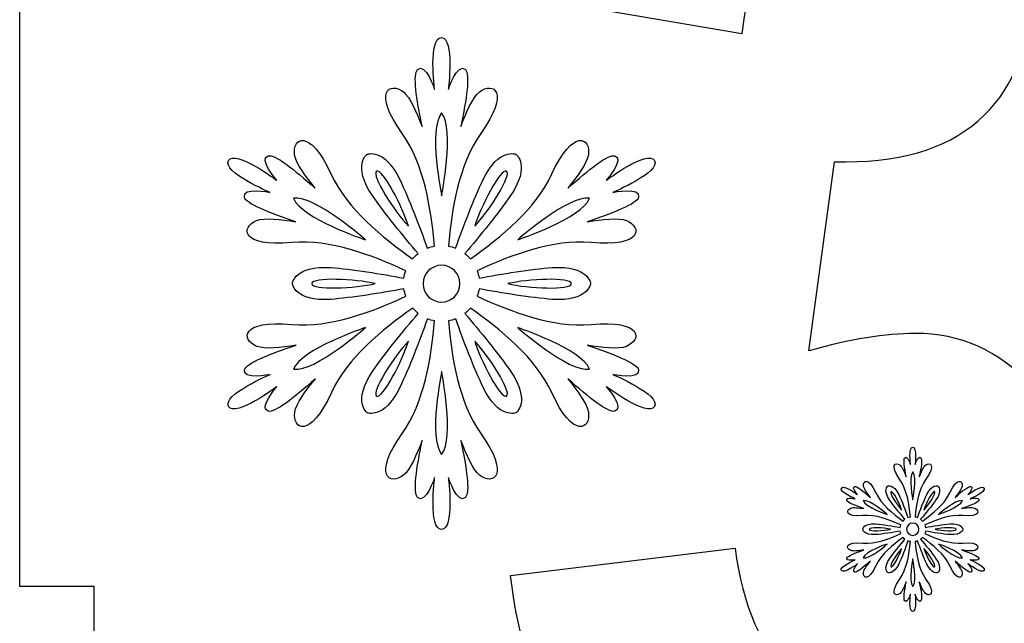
# Model space of a CAD drawing. Header units: millimetres. Extents: x -91 to 82, y -170 to 150.
# Tile 57 of 80: x -43 to -30, y -20 to -12. Entities that reach past the tile are written whole.
import ezdxf

# ---------------------------------------------------------------- set-up
doc = ezdxf.new("R2010")
doc.units = ezdxf.units.MM
doc.header["$MEASUREMENT"] = 0
doc.layers.add('Layer 1', color=7, linetype='Continuous')

msp = doc.modelspace()

# ---------------------------------------------------------------- linework, layer by layer
at = {"layer": 'Layer 1', "color": 31}
msp.add_open_spline([(-18.9084, -11.9278), (-18.9084, -11.9278), (-19.9058, -11.9278), (-19.9058, -11.9278), (-19.9058, -11.9278), (-19.9058, -11.9278), (-19.9058, -4.8425), (-19.9058, -4.8425), (-19.9058, -4.8425), (-19.9058, -4.8425), (-26.9911, -4.8425), (-26.9911, -4.8425), (-26.9911, -4.8425), (-26.9911, -4.8425), (-26.9911, -3.8451), (-26.9911, -3.8451), (-26.9911, -3.8451), (-26.9911, -3.8451), (-34.7745, -3.8451), (-34.7745, -3.8451), (-34.7745, -3.8451), (-34.7745, -3.8451), (-34.7745, -4.8425), (-34.7745, -4.8425), (-34.7745, -4.8425), (-34.7745, -4.8425), (-41.8598, -4.8425), (-41.8598, -4.8425), (-41.8598, -4.8425), (-41.8598, -4.8425), (-41.8598, -11.9278), (-41.8598, -11.9278), (-41.8598, -11.9278), (-41.8598, -11.9278), (-42.8572, -11.9278), (-42.8572, -11.9278), (-42.8572, -11.9278), (-42.8572, -11.9278), (-42.8572, -19.7113), (-42.8572, -19.7113), (-42.8572, -19.7113), (-42.8572, -19.7113), (-41.8598, -19.7113), (-41.8598, -19.7113), (-41.8598, -19.7113), (-41.8598, -19.7113), (-41.8598, -26.7966), (-41.8598, -26.7966), (-41.8598, -26.7966), (-41.8598, -26.7966), (-34.7745, -26.7966), (-34.7745, -26.7966), (-34.7745, -26.7966), (-34.7745, -26.7966), (-34.7745, -27.794), (-34.7745, -27.794), (-34.7745, -27.794), (-34.7745, -27.794), (-26.9911, -27.794), (-26.9911, -27.794), (-26.9911, -27.794), (-26.9911, -27.794), (-26.9911, -26.7966), (-26.9911, -26.7966), (-26.9911, -26.7966), (-26.9911, -26.7966), (-19.9058, -26.7966), (-19.9058, -26.7966), (-19.9058, -26.7966), (-19.9058, -26.7966), (-19.9058, -19.7113), (-19.9058, -19.7113), (-19.9058, -19.7113), (-19.9058, -19.7113), (-18.9084, -19.7113), (-18.9084, -19.7113), (-18.9084, -19.7113), (-18.9084, -19.7113), (-18.9084, -11.9278), (-18.9084, -11.9278)], degree=3, knots=[0, 0, 0, 0, 0.047619, 0.047619, 0.047619, 0.047619, 0.0952381, 0.0952381, 0.0952381, 0.0952381, 0.1428571, 0.1428571, 0.1428571, 0.1428571, 0.1904762, 0.1904762, 0.1904762, 0.1904762, 0.2380952, 0.2380952, 0.2380952, 0.2380952, 0.2857143, 0.2857143, 0.2857143, 0.2857143, 0.3333333, 0.3333333, 0.3333333, 0.3333333, 0.3809524, 0.3809524, 0.3809524, 0.3809524, 0.4285714, 0.4285714, 0.4285714, 0.4285714, 0.4761905, 0.4761905, 0.4761905, 0.4761905, 0.5238095, 0.5238095, 0.5238095, 0.5238095, 0.5714286, 0.5714286, 0.5714286, 0.5714286, 0.6190476, 0.6190476, 0.6190476, 0.6190476, 0.6666667, 0.6666667, 0.6666667, 0.6666667, 0.7142857, 0.7142857, 0.7142857, 0.7142857, 0.7619048, 0.7619048, 0.7619048, 0.7619048, 0.8095238, 0.8095238, 0.8095238, 0.8095238, 0.8571429, 0.8571429, 0.8571429, 0.8571429, 0.9047619, 0.9047619, 0.9047619, 0.9047619, 1, 1, 1, 1], dxfattribs=at)
at = {"layer": 'Layer 1', "color": 26}
msp.add_open_spline([(-28.5846, -15.1501), (-27.0298, -14.3029), (-26.2518, -13.1681), (-26.2518, -11.7459), (-26.2518, -11.7459), (-26.2518, -10.7438), (-26.632, -9.8449), (-27.39, -9.0481), (-27.39, -9.0481), (-28.3112, -8.0753), (-29.5351, -7.5895), (-31.0605, -7.5895), (-31.0605, -7.5895), (-31.9522, -7.5895), (-32.7572, -7.7573), (-33.4754, -8.0929), (-33.4754, -8.0929), (-34.1936, -8.4285), (-34.7545, -8.8885), (-35.1558, -9.4752), (-35.1558, -9.4752), (-35.5571, -10.0608), (-35.8575, -10.8446), (-36.057, -11.8244), (-36.057, -11.8244), (-36.057, -11.8244), (-33.1938, -12.3114), (-33.1938, -12.3114), (-33.1938, -12.3114), (-33.1128, -11.6038), (-32.884, -11.0664), (-32.5085, -10.6979), (-32.5085, -10.6979), (-32.133, -10.3294), (-31.6789, -10.1452), (-31.1486, -10.1452), (-31.1486, -10.1452), (-30.6112, -10.1452), (-30.1793, -10.3071), (-29.8555, -10.631), (-29.8555, -10.631), (-29.5316, -10.9549), (-29.3697, -11.3902), (-29.3697, -11.9359), (-29.3697, -11.9359), (-29.3697, -12.5766), (-29.5903, -13.0906), (-30.0327, -13.4778), (-30.0327, -13.4778), (-30.4751, -13.865), (-31.1158, -14.0469), (-31.9559, -14.0246), (-31.9559, -14.0246), (-31.9559, -14.0246), (-32.2985, -16.5557), (-32.2985, -16.5557), (-32.2985, -16.5557), (-31.7458, -16.4008), (-31.2707, -16.3234), (-30.8729, -16.3234), (-30.8729, -16.3234), (-30.2686, -16.3234), (-29.7569, -16.5522), (-29.3369, -17.0087), (-29.3369, -17.0087), (-28.9168, -17.4652), (-28.7068, -18.0848), (-28.7068, -18.8663), (-28.7068, -18.8663), (-28.7068, -19.6924), (-28.9262, -20.3472), (-29.3651, -20.8342), (-29.3651, -20.8342), (-29.804, -21.32), (-30.3438, -21.5641), (-30.9845, -21.5641), (-30.9845, -21.5641), (-31.5817, -21.5641), (-32.0898, -21.3611), (-32.5099, -20.9563), (-32.5099, -20.9563), (-32.93, -20.5515), (-33.1882, -19.9647), (-33.2832, -19.1985), (-33.2832, -19.1985), (-33.2832, -19.1985), (-36.2896, -19.5634), (-36.2896, -19.5634), (-36.2896, -19.5634), (-36.1347, -20.9269), (-35.575, -22.03), (-34.6092, -22.8737), (-34.6092, -22.8737), (-33.6435, -23.7174), (-32.4278, -24.1399), (-30.961, -24.1399), (-30.961, -24.1399), (-29.4132, -24.1399), (-28.1201, -23.6388), (-27.0804, -22.6367), (-27.0804, -22.6367), (-26.0419, -21.6346), (-25.5221, -20.4224), (-25.5221, -19.0002), (-25.5221, -19.0002), (-25.5221, -18.0204), (-25.8002, -17.1837), (-26.3564, -16.4914), (-26.3564, -16.4914), (-26.9137, -15.7955), (-27.6564, -15.3496), (-28.5846, -15.1501)], degree=3, knots=[0, 0, 0, 0, 0.0344828, 0.0344828, 0.0344828, 0.0344828, 0.0689655, 0.0689655, 0.0689655, 0.0689655, 0.1034483, 0.1034483, 0.1034483, 0.1034483, 0.137931, 0.137931, 0.137931, 0.137931, 0.1724138, 0.1724138, 0.1724138, 0.1724138, 0.2068966, 0.2068966, 0.2068966, 0.2068966, 0.2413793, 0.2413793, 0.2413793, 0.2413793, 0.2758621, 0.2758621, 0.2758621, 0.2758621, 0.3103448, 0.3103448, 0.3103448, 0.3103448, 0.3448276, 0.3448276, 0.3448276, 0.3448276, 0.3793103, 0.3793103, 0.3793103, 0.3793103, 0.4137931, 0.4137931, 0.4137931, 0.4137931, 0.4482759, 0.4482759, 0.4482759, 0.4482759, 0.4827586, 0.4827586, 0.4827586, 0.4827586, 0.5172414, 0.5172414, 0.5172414, 0.5172414, 0.5517241, 0.5517241, 0.5517241, 0.5517241, 0.5862069, 0.5862069, 0.5862069, 0.5862069, 0.6206897, 0.6206897, 0.6206897, 0.6206897, 0.6551724, 0.6551724, 0.6551724, 0.6551724, 0.6896552, 0.6896552, 0.6896552, 0.6896552, 0.7241379, 0.7241379, 0.7241379, 0.7241379, 0.7586207, 0.7586207, 0.7586207, 0.7586207, 0.7931034, 0.7931034, 0.7931034, 0.7931034, 0.8275862, 0.8275862, 0.8275862, 0.8275862, 0.862069, 0.862069, 0.862069, 0.862069, 0.8965517, 0.8965517, 0.8965517, 0.8965517, 0.9310345, 0.9310345, 0.9310345, 0.9310345, 1, 1, 1, 1], dxfattribs=at)
at = {"layer": 'Layer 1', "color": 36}
for points, knots in [([(-34.9188, -16.8739), (-34.9188, -16.8739), (-34.5386, -16.9513), (-34.575, -16.8094), (-34.575, -16.8094), (-34.5985, -16.7202), (-34.9059, -16.6017), (-35.265, -16.4808), (-35.265, -16.4808), (-35.0655, -16.5137), (-34.8461, -16.5406), (-34.7381, -16.4961), (-34.7381, -16.4961), (-34.5245, -16.4093), (-34.5222, -16.137), (-35.2122, -16.2027), (-35.2122, -16.2027), (-35.7215, -16.2508), (-36.2836, -16.0325), (-36.7353, -15.8248), (-36.7353, -15.8248), (-36.7236, -15.7931), (-36.7154, -15.7603), (-36.7107, -15.7274), (-36.7107, -15.7274), (-36.415, -15.7802), (-36.009, -15.8471), (-35.7309, -15.867), (-35.7309, -15.867), (-35.2463, -15.9022), (-35.2181, -15.6546), (-35.2181, -15.6546), (-35.2181, -15.6546), (-35.2181, -15.6546), (-35.2463, -15.4082), (-35.7309, -15.4422), (-35.7309, -15.4422), (-36.009, -15.4621), (-36.415, -15.529), (-36.7107, -15.583), (-36.7107, -15.583), (-36.7154, -15.5501), (-36.7236, -15.5173), (-36.7353, -15.4844), (-36.7353, -15.4844), (-36.2835, -15.2767), (-35.7214, -15.0584), (-35.2122, -15.1065), (-35.2122, -15.1065), (-34.5222, -15.1722), (-34.5246, -14.9), (-34.7381, -14.8131), (-34.7381, -14.8131), (-34.8449, -14.7697), (-35.0655, -14.7978), (-35.265, -14.8295), (-35.265, -14.8295), (-34.9059, -14.7075), (-34.5973, -14.5889), (-34.575, -14.4998), (-34.575, -14.4998), (-34.5386, -14.3578), (-34.9188, -14.4353), (-34.9188, -14.4353), (-34.9188, -14.4353), (-34.9188, -14.4353), (-34.2746, -14.1631), (-34.3638, -14.0093), (-34.3638, -14.0093), (-34.453, -13.8544), (-35.0104, -14.2757), (-35.0104, -14.2757), (-35.0104, -14.2757), (-35.0104, -14.2757), (-34.7534, -13.9859), (-34.8942, -13.946), (-34.8942, -13.946), (-34.9822, -13.9214), (-35.2404, -14.1291), (-35.5243, -14.379), (-35.5243, -14.379), (-35.3976, -14.2229), (-35.2638, -14.0457), (-35.2474, -13.9319), (-35.2474, -13.9319), (-35.2157, -13.7031), (-35.4504, -13.5658), (-35.7391, -14.1948), (-35.7391, -14.1948), (-35.9515, -14.6595), (-36.4209, -15.0385), (-36.8269, -15.3248), (-36.8269, -15.3248), (-36.8492, -15.299), (-36.8738, -15.2755), (-36.8997, -15.2544), (-36.8997, -15.2544), (-36.7061, -15.0256), (-36.4456, -14.7076), (-36.2883, -14.4764), (-36.2883, -14.4764), (-36.0161, -14.0739), (-36.2155, -13.9261), (-36.2155, -13.9261), (-36.2155, -13.9261), (-36.2155, -13.9261), (-36.4431, -13.8264), (-36.6555, -14.2641), (-36.6555, -14.2641), (-36.7775, -14.5152), (-36.9219, -14.9001), (-37.024, -15.1829), (-37.024, -15.1829), (-37.0557, -15.17), (-37.0885, -15.1606), (-37.1214, -15.1547), (-37.1214, -15.1547), (-37.0756, -14.6595), (-36.9829, -14.0634), (-36.6872, -13.6468), (-36.6872, -13.6468), (-36.2859, -13.0824), (-36.5229, -12.9486), (-36.7048, -13.0906), (-36.7048, -13.0906), (-36.7952, -13.161), (-36.882, -13.3664), (-36.9536, -13.5541), (-36.9536, -13.5541), (-36.8797, -13.1833), (-36.828, -12.8559), (-36.8938, -12.7914), (-36.8938, -12.7914), (-36.9982, -12.6893), (-37.1214, -13.0566), (-37.1214, -13.0566), (-37.1214, -13.0566), (-37.1214, -13.0566), (-37.0357, -12.3631), (-37.2141, -12.3631), (-37.2141, -12.3631), (-37.3925, -12.3631), (-37.3056, -13.0566), (-37.3056, -13.0566), (-37.3056, -13.0566), (-37.3056, -13.0566), (-37.4276, -12.6893), (-37.5332, -12.7914), (-37.5332, -12.7914), (-37.5989, -12.8559), (-37.5473, -13.1822), (-37.4734, -13.5541), (-37.4734, -13.5541), (-37.545, -13.3652), (-37.6318, -13.161), (-37.7222, -13.0906), (-37.7222, -13.0906), (-37.9041, -12.9486), (-38.1411, -13.0824), (-37.7398, -13.6468), (-37.7398, -13.6468), (-37.4441, -14.0634), (-37.3514, -14.6595), (-37.3056, -15.1547), (-37.3056, -15.1547), (-37.3385, -15.1606), (-37.3713, -15.17), (-37.403, -15.1829), (-37.403, -15.1829), (-37.5051, -14.9001), (-37.6494, -14.5152), (-37.7715, -14.2641), (-37.7715, -14.2641), (-37.9827, -13.8264), (-38.2104, -13.9261), (-38.2104, -13.9261), (-38.2104, -13.9261), (-38.2104, -13.9261), (-38.4099, -14.074), (-38.1376, -14.4764), (-38.1376, -14.4764), (-37.9804, -14.7076), (-37.7199, -15.0256), (-37.5262, -15.2544), (-37.5262, -15.2544), (-37.5532, -15.2755), (-37.5778, -15.3002), (-37.599, -15.3248), (-37.599, -15.3248), (-38.005, -15.0385), (-38.4744, -14.6595), (-38.688, -14.1948), (-38.688, -14.1948), (-38.9755, -13.5658), (-39.2102, -13.7031), (-39.1785, -13.9319), (-39.1785, -13.9319), (-39.1632, -14.0457), (-39.0295, -14.2229), (-38.9016, -14.379), (-38.9016, -14.379), (-39.1856, -14.1291), (-39.4426, -13.9214), (-39.5317, -13.946), (-39.5317, -13.946), (-39.6725, -13.9859), (-39.4155, -14.2757), (-39.4155, -14.2757), (-39.4155, -14.2757), (-39.4155, -14.2757), (-39.9729, -13.8544), (-40.0621, -14.0093), (-40.0621, -14.0093), (-40.1513, -14.1642), (-39.5082, -14.4353), (-39.5082, -14.4353), (-39.5082, -14.4353), (-39.5082, -14.4353), (-39.8872, -14.3579), (-39.8508, -14.4998), (-39.8508, -14.4998), (-39.8285, -14.589), (-39.5199, -14.7075), (-39.1608, -14.8295), (-39.1608, -14.8295), (-39.3603, -14.7966), (-39.5797, -14.7697), (-39.6877, -14.8131), (-39.6877, -14.8131), (-39.9013, -14.8999), (-39.9036, -15.1722), (-39.2136, -15.1065), (-39.2136, -15.1065), (-38.7043, -15.0584), (-38.1422, -15.2767), (-37.6916, -15.4844), (-37.6916, -15.4844), (-37.7022, -15.5161), (-37.7115, -15.5489), (-37.7151, -15.583), (-37.7151, -15.583), (-38.0108, -15.529), (-38.4168, -15.4621), (-38.6949, -15.4422), (-38.6949, -15.4422), (-39.1795, -15.4082), (-39.2077, -15.6546), (-39.2077, -15.6546), (-39.2077, -15.6546), (-39.2077, -15.6546), (-39.1795, -15.9022), (-38.6949, -15.867), (-38.6949, -15.867), (-38.4168, -15.8471), (-38.0108, -15.7802), (-37.7151, -15.7274), (-37.7151, -15.7274), (-37.7104, -15.7603), (-37.7022, -15.7931), (-37.6905, -15.826), (-37.6905, -15.826), (-38.1411, -16.0325), (-38.7032, -16.252), (-39.2125, -16.2027), (-39.2125, -16.2027), (-39.9025, -16.137), (-39.9001, -16.4092), (-39.6866, -16.4961), (-39.6866, -16.4961), (-39.5798, -16.5395), (-39.3592, -16.5125), (-39.1597, -16.4808), (-39.1597, -16.4808), (-39.5188, -16.6017), (-39.8274, -16.7202), (-39.8497, -16.8094), (-39.8497, -16.8094), (-39.8861, -16.9514), (-39.5071, -16.8739), (-39.5071, -16.8739), (-39.5071, -16.8739), (-39.5071, -16.8739), (-40.1502, -17.1461), (-40.061, -17.301), (-40.061, -17.301), (-39.9718, -17.4559), (-39.4144, -17.0346), (-39.4144, -17.0346), (-39.4144, -17.0346), (-39.4144, -17.0346), (-39.6714, -17.3233), (-39.5306, -17.3643), (-39.5306, -17.3643), (-39.4426, -17.3889), (-39.1844, -17.1812), (-38.9005, -16.9313), (-38.9005, -16.9313), (-39.0272, -17.0874), (-39.161, -17.2646), (-39.1774, -17.3784), (-39.1774, -17.3784), (-39.2091, -17.6072), (-38.9744, -17.7445), (-38.6869, -17.1155), (-38.6869, -17.1155), (-38.4745, -16.6508), (-38.004, -16.2718), (-37.5979, -15.9855), (-37.5979, -15.9855), (-37.5756, -16.0125), (-37.551, -16.0348), (-37.5251, -16.0559), (-37.5251, -16.0559), (-37.7187, -16.2847), (-37.9792, -16.6027), (-38.1365, -16.8339), (-38.1365, -16.8339), (-38.4087, -17.2364), (-38.2093, -17.3842), (-38.2093, -17.3842), (-38.2093, -17.3842), (-38.2093, -17.3842), (-37.9817, -17.4839), (-37.7704, -17.0462), (-37.7704, -17.0462), (-37.6484, -16.7951), (-37.504, -16.4102), (-37.4019, -16.1286), (-37.4019, -16.1286), (-37.3714, -16.1403), (-37.3374, -16.1497), (-37.3045, -16.1568), (-37.3045, -16.1568), (-37.3503, -16.6508), (-37.443, -17.2469), (-37.7387, -17.6635), (-37.7387, -17.6635), (-38.1412, -18.2279), (-37.903, -18.3629), (-37.7211, -18.2197), (-37.7211, -18.2197), (-37.6307, -18.1493), (-37.5439, -17.9439), (-37.4723, -17.7562), (-37.4723, -17.7562), (-37.5462, -18.127), (-37.5979, -18.4532), (-37.5321, -18.5178), (-37.5321, -18.5178), (-37.4277, -18.6199), (-37.3045, -18.2538), (-37.3045, -18.2538), (-37.3045, -18.2538), (-37.3045, -18.2538), (-37.3913, -18.9473), (-37.213, -18.9473), (-37.213, -18.9473), (-37.0347, -18.9473), (-37.1203, -18.2538), (-37.1203, -18.2538), (-37.1203, -18.2538), (-37.1203, -18.2538), (-36.9983, -18.6199), (-36.8927, -18.5178), (-36.8927, -18.5178), (-36.827, -18.4533), (-36.8786, -18.127), (-36.9525, -17.7562), (-36.9525, -17.7562), (-36.8809, -17.944), (-36.7941, -18.1493), (-36.7037, -18.2197), (-36.7037, -18.2197), (-36.5218, -18.3617), (-36.2848, -18.2279), (-36.6861, -17.6635), (-36.6861, -17.6635), (-36.9818, -17.2469), (-37.0757, -16.6508), (-37.1203, -16.1568), (-37.1203, -16.1568), (-37.0874, -16.1498), (-37.0546, -16.1415), (-37.0229, -16.1286), (-37.0229, -16.1286), (-36.922, -16.4114), (-36.7765, -16.7963), (-36.6544, -17.0462), (-36.6544, -17.0462), (-36.442, -17.4839), (-36.2144, -17.3842), (-36.2144, -17.3842), (-36.2144, -17.3842), (-36.2144, -17.3842), (-36.0149, -17.2363), (-36.2872, -16.8339), (-36.2872, -16.8339), (-36.4444, -16.6027), (-36.7049, -16.2847), (-36.8986, -16.0559), (-36.8986, -16.0559), (-36.8716, -16.0348), (-36.8481, -16.0113), (-36.8258, -15.9855), (-36.8258, -15.9855), (-36.4198, -16.2718), (-35.9504, -16.6508), (-35.738, -17.1155), (-35.738, -17.1155), (-35.4493, -17.7456), (-35.2158, -17.6072), (-35.2463, -17.3784), (-35.2463, -17.3784), (-35.2616, -17.2646), (-35.3953, -17.0874), (-35.5232, -16.9313), (-35.5232, -16.9313), (-35.2392, -17.1812), (-34.9822, -17.3889), (-34.8931, -17.3643), (-34.8931, -17.3643), (-34.7535, -17.3244), (-35.0093, -17.0346), (-35.0093, -17.0346), (-35.0093, -17.0346), (-35.0093, -17.0346), (-34.4507, -17.4559), (-34.3627, -17.301), (-34.3627, -17.301), (-34.2746, -17.1461), (-34.9188, -16.8739), (-34.9188, -16.8739)], [0, 0, 0, 0, 0.0091743, 0.0091743, 0.0091743, 0.0091743, 0.0183486, 0.0183486, 0.0183486, 0.0183486, 0.0275229, 0.0275229, 0.0275229, 0.0275229, 0.0366972, 0.0366972, 0.0366972, 0.0366972, 0.0458716, 0.0458716, 0.0458716, 0.0458716, 0.0550459, 0.0550459, 0.0550459, 0.0550459, 0.0642202, 0.0642202, 0.0642202, 0.0642202, 0.0733945, 0.0733945, 0.0733945, 0.0733945, 0.0825688, 0.0825688, 0.0825688, 0.0825688, 0.0917431, 0.0917431, 0.0917431, 0.0917431, 0.1009174, 0.1009174, 0.1009174, 0.1009174, 0.1100917, 0.1100917, 0.1100917, 0.1100917, 0.1192661, 0.1192661, 0.1192661, 0.1192661, 0.1284404, 0.1284404, 0.1284404, 0.1284404, 0.1376147, 0.1376147, 0.1376147, 0.1376147, 0.146789, 0.146789, 0.146789, 0.146789, 0.1559633, 0.1559633, 0.1559633, 0.1559633, 0.1651376, 0.1651376, 0.1651376, 0.1651376, 0.1743119, 0.1743119, 0.1743119, 0.1743119, 0.1834862, 0.1834862, 0.1834862, 0.1834862, 0.1926606, 0.1926606, 0.1926606, 0.1926606, 0.2018349, 0.2018349, 0.2018349, 0.2018349, 0.2110092, 0.2110092, 0.2110092, 0.2110092, 0.2201835, 0.2201835, 0.2201835, 0.2201835, 0.2293578, 0.2293578, 0.2293578, 0.2293578, 0.2385321, 0.2385321, 0.2385321, 0.2385321, 0.2477064, 0.2477064, 0.2477064, 0.2477064, 0.2568807, 0.2568807, 0.2568807, 0.2568807, 0.266055, 0.266055, 0.266055, 0.266055, 0.2752294, 0.2752294, 0.2752294, 0.2752294, 0.2844037, 0.2844037, 0.2844037, 0.2844037, 0.293578, 0.293578, 0.293578, 0.293578, 0.3027523, 0.3027523, 0.3027523, 0.3027523, 0.3119266, 0.3119266, 0.3119266, 0.3119266, 0.3211009, 0.3211009, 0.3211009, 0.3211009, 0.3302752, 0.3302752, 0.3302752, 0.3302752, 0.3394495, 0.3394495, 0.3394495, 0.3394495, 0.3486239, 0.3486239, 0.3486239, 0.3486239, 0.3577982, 0.3577982, 0.3577982, 0.3577982, 0.3669725, 0.3669725, 0.3669725, 0.3669725, 0.3761468, 0.3761468, 0.3761468, 0.3761468, 0.3853211, 0.3853211, 0.3853211, 0.3853211, 0.3944954, 0.3944954, 0.3944954, 0.3944954, 0.4036697, 0.4036697, 0.4036697, 0.4036697, 0.412844, 0.412844, 0.412844, 0.412844, 0.4220183, 0.4220183, 0.4220183, 0.4220183, 0.4311927, 0.4311927, 0.4311927, 0.4311927, 0.440367, 0.440367, 0.440367, 0.440367, 0.4495413, 0.4495413, 0.4495413, 0.4495413, 0.4587156, 0.4587156, 0.4587156, 0.4587156, 0.4678899, 0.4678899, 0.4678899, 0.4678899, 0.4770642, 0.4770642, 0.4770642, 0.4770642, 0.4862385, 0.4862385, 0.4862385, 0.4862385, 0.4954128, 0.4954128, 0.4954128, 0.4954128, 0.5045872, 0.5045872, 0.5045872, 0.5045872, 0.5137615, 0.5137615, 0.5137615, 0.5137615, 0.5229358, 0.5229358, 0.5229358, 0.5229358, 0.5321101, 0.5321101, 0.5321101, 0.5321101, 0.5412844, 0.5412844, 0.5412844, 0.5412844, 0.5504587, 0.5504587, 0.5504587, 0.5504587, 0.559633, 0.559633, 0.559633, 0.559633, 0.5688073, 0.5688073, 0.5688073, 0.5688073, 0.5779817, 0.5779817, 0.5779817, 0.5779817, 0.587156, 0.587156, 0.587156, 0.587156, 0.5963303, 0.5963303, 0.5963303, 0.5963303, 0.6055046, 0.6055046, 0.6055046, 0.6055046, 0.6146789, 0.6146789, 0.6146789, 0.6146789, 0.6238532, 0.6238532, 0.6238532, 0.6238532, 0.6330275, 0.6330275, 0.6330275, 0.6330275, 0.6422018, 0.6422018, 0.6422018, 0.6422018, 0.6513761, 0.6513761, 0.6513761, 0.6513761, 0.6605505, 0.6605505, 0.6605505, 0.6605505, 0.6697248, 0.6697248, 0.6697248, 0.6697248, 0.6788991, 0.6788991, 0.6788991, 0.6788991, 0.6880734, 0.6880734, 0.6880734, 0.6880734, 0.6972477, 0.6972477, 0.6972477, 0.6972477, 0.706422, 0.706422, 0.706422, 0.706422, 0.7155963, 0.7155963, 0.7155963, 0.7155963, 0.7247706, 0.7247706, 0.7247706, 0.7247706, 0.733945, 0.733945, 0.733945, 0.733945, 0.7431193, 0.7431193, 0.7431193, 0.7431193, 0.7522936, 0.7522936, 0.7522936, 0.7522936, 0.7614679, 0.7614679, 0.7614679, 0.7614679, 0.7706422, 0.7706422, 0.7706422, 0.7706422, 0.7798165, 0.7798165, 0.7798165, 0.7798165, 0.7889908, 0.7889908, 0.7889908, 0.7889908, 0.7981651, 0.7981651, 0.7981651, 0.7981651, 0.8073394, 0.8073394, 0.8073394, 0.8073394, 0.8165138, 0.8165138, 0.8165138, 0.8165138, 0.8256881, 0.8256881, 0.8256881, 0.8256881, 0.8348624, 0.8348624, 0.8348624, 0.8348624, 0.8440367, 0.8440367, 0.8440367, 0.8440367, 0.853211, 0.853211, 0.853211, 0.853211, 0.8623853, 0.8623853, 0.8623853, 0.8623853, 0.8715596, 0.8715596, 0.8715596, 0.8715596, 0.8807339, 0.8807339, 0.8807339, 0.8807339, 0.8899083, 0.8899083, 0.8899083, 0.8899083, 0.8990826, 0.8990826, 0.8990826, 0.8990826, 0.9082569, 0.9082569, 0.9082569, 0.9082569, 0.9174312, 0.9174312, 0.9174312, 0.9174312, 0.9266055, 0.9266055, 0.9266055, 0.9266055, 0.9357798, 0.9357798, 0.9357798, 0.9357798, 0.9449541, 0.9449541, 0.9449541, 0.9449541, 0.9541284, 0.9541284, 0.9541284, 0.9541284, 0.9633028, 0.9633028, 0.9633028, 0.9633028, 0.9724771, 0.9724771, 0.9724771, 0.9724771, 0.9816514, 0.9816514, 0.9816514, 0.9816514, 1, 1, 1, 1]), ([(-37.2117, -13.37), (-37.031, -13.5953), (-37.2117, -14.4801), (-37.2117, -14.4801), (-37.2117, -14.4801), (-37.2117, -14.4801), (-37.3936, -13.5953), (-37.2117, -13.37)], [0, 0, 0, 0, 0.3333333, 0.3333333, 0.3333333, 0.3333333, 1, 1, 1, 1]), ([(-38.0813, -14.1527), (-38.0027, -14.1081), (-37.7293, -14.6338), (-37.6565, -14.8885), (-37.6565, -14.8885), (-37.8395, -14.6972), (-38.1587, -14.1984), (-38.0813, -14.1527)], [0, 0, 0, 0, 0.3333333, 0.3333333, 0.3333333, 0.3333333, 1, 1, 1, 1]), ([(-36.3434, -14.1527), (-36.2648, -14.1985), (-36.584, -14.6972), (-36.7682, -14.8885), (-36.7682, -14.8885), (-36.6943, -14.6338), (-36.4208, -14.1081), (-36.3434, -14.1527)], [0, 0, 0, 0, 0.3333333, 0.3333333, 0.3333333, 0.3333333, 1, 1, 1, 1]), ([(-39.1937, -14.5141), (-38.9074, -14.4695), (-38.2315, -15.0691), (-38.2315, -15.0691), (-38.2315, -15.0691), (-38.2315, -15.0691), (-39.0893, -14.7828), (-39.1937, -14.5141)], [0, 0, 0, 0, 0.3333333, 0.3333333, 0.3333333, 0.3333333, 1, 1, 1, 1]), ([(-35.231, -14.5141), (-35.3354, -14.7828), (-36.1921, -15.0691), (-36.1921, -15.0691), (-36.1921, -15.0691), (-36.1921, -15.0691), (-35.5173, -14.4695), (-35.231, -14.5141)], [0, 0, 0, 0, 0.3333333, 0.3333333, 0.3333333, 0.3333333, 1, 1, 1, 1]), ([(-37.2117, -15.9035), (-37.3478, -15.9035), (-37.4581, -15.7932), (-37.4581, -15.6571), (-37.4581, -15.6571), (-37.4581, -15.521), (-37.3478, -15.4107), (-37.2117, -15.4107), (-37.2117, -15.4107), (-37.0756, -15.4107), (-36.9653, -15.521), (-36.9653, -15.6571), (-36.9653, -15.6571), (-36.9653, -15.7932), (-37.0756, -15.9035), (-37.2117, -15.9035)], [0, 0, 0, 0, 0.2, 0.2, 0.2, 0.2, 0.4, 0.4, 0.4, 0.4, 0.6, 0.6, 0.6, 0.6, 1, 1, 1, 1]), ([(-38.9484, -15.657), (-38.9484, -15.5666), (-38.357, -15.5936), (-38.0988, -15.657), (-38.0988, -15.657), (-38.357, -15.7204), (-38.9484, -15.7462), (-38.9484, -15.657)], [0, 0, 0, 0, 0.3333333, 0.3333333, 0.3333333, 0.3333333, 1, 1, 1, 1]), ([(-35.475, -15.657), (-35.475, -15.7474), (-36.0664, -15.7215), (-36.3246, -15.657), (-36.3246, -15.657), (-36.0665, -15.5937), (-35.475, -15.5667), (-35.475, -15.657)], [0, 0, 0, 0, 0.3333333, 0.3333333, 0.3333333, 0.3333333, 1, 1, 1, 1]), ([(-39.1937, -16.8012), (-39.0893, -16.5313), (-38.2315, -16.2462), (-38.2315, -16.2462), (-38.2315, -16.2462), (-38.2315, -16.2462), (-38.9074, -16.8457), (-39.1937, -16.8012)], [0, 0, 0, 0, 0.3333333, 0.3333333, 0.3333333, 0.3333333, 1, 1, 1, 1]), ([(-36.1932, -16.2461), (-36.1932, -16.2461), (-35.3366, -16.5312), (-35.2321, -16.8011), (-35.2321, -16.8011), (-35.5173, -16.8457), (-36.1932, -16.2461), (-36.1932, -16.2461)], [0, 0, 0, 0, 0.3333333, 0.3333333, 0.3333333, 0.3333333, 1, 1, 1, 1]), ([(-38.0813, -17.1614), (-38.1587, -17.1168), (-37.8396, -16.6169), (-37.6565, -16.4256), (-37.6565, -16.4256), (-37.7292, -16.6803), (-38.0026, -17.206), (-38.0813, -17.1614)], [0, 0, 0, 0, 0.3333333, 0.3333333, 0.3333333, 0.3333333, 1, 1, 1, 1]), ([(-36.3434, -17.1614), (-36.4208, -17.2072), (-36.6943, -16.6803), (-36.7682, -16.4256), (-36.7682, -16.4256), (-36.5851, -16.6169), (-36.2648, -17.1168), (-36.3434, -17.1614)], [0, 0, 0, 0, 0.3333333, 0.3333333, 0.3333333, 0.3333333, 1, 1, 1, 1]), ([(-37.2117, -17.9441), (-37.3924, -17.7188), (-37.2117, -16.834), (-37.2117, -16.834), (-37.2117, -16.834), (-37.2117, -16.834), (-37.031, -17.7188), (-37.2117, -17.9441)], [0, 0, 0, 0, 0.3333333, 0.3333333, 0.3333333, 0.3333333, 1, 1, 1, 1]), ([(-30.1371, -19.3534), (-30.1371, -19.3534), (-30.0092, -19.3792), (-30.0221, -19.3323), (-30.0221, -19.3323), (-30.0303, -19.3018), (-30.1336, -19.2631), (-30.2533, -19.222), (-30.2533, -19.222), (-30.1864, -19.2326), (-30.1125, -19.2419), (-30.0773, -19.2279), (-30.0773, -19.2279), (-30.0057, -19.1986), (-30.0045, -19.107), (-30.2357, -19.1293), (-30.2357, -19.1293), (-30.407, -19.1457), (-30.5948, -19.0718), (-30.7462, -19.0026), (-30.7462, -19.0026), (-30.7427, -18.992), (-30.7392, -18.9815), (-30.738, -18.9697), (-30.738, -18.9697), (-30.6394, -18.9873), (-30.5021, -19.0096), (-30.4094, -19.0166), (-30.4094, -19.0166), (-30.2463, -19.0283), (-30.2369, -18.945), (-30.2369, -18.945), (-30.2369, -18.945), (-30.2369, -18.945), (-30.2463, -18.8617), (-30.4094, -18.8734), (-30.4094, -18.8734), (-30.5033, -18.8804), (-30.6394, -18.9027), (-30.738, -18.9203), (-30.738, -18.9203), (-30.7392, -18.9097), (-30.7427, -18.898), (-30.7462, -18.8874), (-30.7462, -18.8874), (-30.5948, -18.8182), (-30.4059, -18.7442), (-30.2357, -18.7607), (-30.2357, -18.7607), (-30.0045, -18.783), (-30.0045, -18.6915), (-30.0773, -18.6621), (-30.0773, -18.6621), (-30.1137, -18.648), (-30.1876, -18.6562), (-30.2533, -18.668), (-30.2533, -18.668), (-30.1324, -18.6269), (-30.0292, -18.587), (-30.0221, -18.5577), (-30.0221, -18.5577), (-30.0104, -18.5096), (-30.1371, -18.5366), (-30.1371, -18.5366), (-30.1371, -18.5366), (-30.1371, -18.5366), (-29.9212, -18.4451), (-29.9505, -18.3934), (-29.9505, -18.3934), (-29.9798, -18.3418), (-30.1676, -18.4826), (-30.1676, -18.4826), (-30.1676, -18.4826), (-30.1676, -18.4826), (-30.0819, -18.3852), (-30.1289, -18.3723), (-30.1289, -18.3723), (-30.1582, -18.3641), (-30.2451, -18.4333), (-30.3401, -18.5178), (-30.3401, -18.5178), (-30.2979, -18.465), (-30.2521, -18.4063), (-30.2474, -18.3676), (-30.2474, -18.3676), (-30.2368, -18.2913), (-30.3155, -18.2444), (-30.4117, -18.4556), (-30.4117, -18.4556), (-30.4833, -18.6117), (-30.6405, -18.7384), (-30.7766, -18.8346), (-30.7766, -18.8346), (-30.7836, -18.8264), (-30.7919, -18.8182), (-30.8012, -18.8111), (-30.8012, -18.8111), (-30.7367, -18.7348), (-30.6487, -18.628), (-30.5958, -18.5506), (-30.5958, -18.5506), (-30.5043, -18.4157), (-30.5712, -18.3664), (-30.5712, -18.3664), (-30.5712, -18.3664), (-30.5712, -18.3664), (-30.6475, -18.3335), (-30.7191, -18.4802), (-30.7191, -18.4802), (-30.7602, -18.5647), (-30.8083, -18.6938), (-30.8423, -18.7888), (-30.8423, -18.7888), (-30.8529, -18.7841), (-30.8634, -18.7818), (-30.8752, -18.7794), (-30.8752, -18.7794), (-30.8599, -18.6139), (-30.8294, -18.4133), (-30.7297, -18.2736), (-30.7297, -18.2736), (-30.5948, -18.0847), (-30.6745, -18.0389), (-30.7356, -18.087), (-30.7356, -18.087), (-30.7661, -18.1105), (-30.7954, -18.1797), (-30.8189, -18.2431), (-30.8189, -18.2431), (-30.7943, -18.1187), (-30.7767, -18.0084), (-30.799, -17.9873), (-30.799, -17.9873), (-30.8342, -17.9533), (-30.8753, -18.0765), (-30.8753, -18.0765), (-30.8753, -18.0765), (-30.8753, -18.0765), (-30.8471, -17.8442), (-30.907, -17.8442), (-30.907, -17.8442), (-30.9668, -17.8442), (-30.9375, -18.0765), (-30.9375, -18.0765), (-30.9375, -18.0765), (-30.9375, -18.0765), (-30.9786, -17.9533), (-31.0138, -17.9873), (-31.0138, -17.9873), (-31.0361, -18.0084), (-31.0185, -18.1187), (-30.9939, -18.2431), (-30.9939, -18.2431), (-31.0174, -18.1797), (-31.0467, -18.1117), (-31.0772, -18.087), (-31.0772, -18.087), (-31.1382, -18.0389), (-31.218, -18.0847), (-31.0831, -18.2736), (-31.0831, -18.2736), (-30.9834, -18.4132), (-30.9528, -18.6139), (-30.9376, -18.7794), (-30.9376, -18.7794), (-30.9482, -18.7817), (-30.9599, -18.7841), (-30.9705, -18.7888), (-30.9705, -18.7888), (-31.0045, -18.6938), (-31.0538, -18.5647), (-31.0937, -18.4802), (-31.0937, -18.4802), (-31.1641, -18.3335), (-31.2416, -18.3664), (-31.2416, -18.3664), (-31.2416, -18.3664), (-31.2416, -18.3664), (-31.3085, -18.4157), (-31.217, -18.5506), (-31.217, -18.5506), (-31.1642, -18.628), (-31.0774, -18.7348), (-31.0116, -18.8111), (-31.0116, -18.8111), (-31.021, -18.8181), (-31.0292, -18.8264), (-31.0362, -18.8346), (-31.0362, -18.8346), (-31.1723, -18.7384), (-31.3296, -18.6116), (-31.4011, -18.4556), (-31.4011, -18.4556), (-31.4972, -18.2444), (-31.5758, -18.2901), (-31.5653, -18.3676), (-31.5653, -18.3676), (-31.5594, -18.4063), (-31.5148, -18.465), (-31.4726, -18.5178), (-31.4726, -18.5178), (-31.5676, -18.4345), (-31.6545, -18.3641), (-31.6838, -18.3723), (-31.6838, -18.3723), (-31.7307, -18.3852), (-31.6451, -18.4826), (-31.6451, -18.4826), (-31.6451, -18.4826), (-31.6451, -18.4826), (-31.8329, -18.3418), (-31.8622, -18.3934), (-31.8622, -18.3934), (-31.8915, -18.445), (-31.6756, -18.5366), (-31.6756, -18.5366), (-31.6756, -18.5366), (-31.6756, -18.5366), (-31.8023, -18.5108), (-31.7906, -18.5577), (-31.7906, -18.5577), (-31.7836, -18.587), (-31.6791, -18.6269), (-31.5594, -18.668), (-31.5594, -18.668), (-31.6263, -18.6574), (-31.7002, -18.6481), (-31.7354, -18.6621), (-31.7354, -18.6621), (-31.807, -18.6914), (-31.8082, -18.783), (-31.577, -18.7607), (-31.577, -18.7607), (-31.4057, -18.7443), (-31.218, -18.817), (-31.0666, -18.8874), (-31.0666, -18.8874), (-31.0701, -18.898), (-31.0736, -18.9097), (-31.0748, -18.9203), (-31.0748, -18.9203), (-31.1734, -18.9027), (-31.3107, -18.8792), (-31.4034, -18.8734), (-31.4034, -18.8734), (-31.5664, -18.8617), (-31.5758, -18.945), (-31.5758, -18.945), (-31.5758, -18.945), (-31.5758, -18.945), (-31.5664, -19.0283), (-31.4034, -19.0166), (-31.4034, -19.0166), (-31.3095, -19.0096), (-31.1734, -18.9873), (-31.0748, -18.9697), (-31.0748, -18.9697), (-31.0736, -18.9803), (-31.0701, -18.992), (-31.0666, -19.0026), (-31.0666, -19.0026), (-31.218, -19.0718), (-31.4068, -19.1458), (-31.577, -19.1293), (-31.577, -19.1293), (-31.8082, -19.107), (-31.8082, -19.1985), (-31.7354, -19.2279), (-31.7354, -19.2279), (-31.699, -19.2432), (-31.6251, -19.2338), (-31.5594, -19.222), (-31.5594, -19.222), (-31.6803, -19.2631), (-31.7835, -19.3018), (-31.7906, -19.3323), (-31.7906, -19.3323), (-31.8023, -19.3792), (-31.6756, -19.3534), (-31.6756, -19.3534), (-31.6756, -19.3534), (-31.6756, -19.3534), (-31.8915, -19.4449), (-31.8622, -19.4966), (-31.8622, -19.4966), (-31.8329, -19.5482), (-31.6451, -19.4074), (-31.6451, -19.4074), (-31.6451, -19.4074), (-31.6451, -19.4074), (-31.7319, -19.5048), (-31.6838, -19.5177), (-31.6838, -19.5177), (-31.6545, -19.5259), (-31.5676, -19.4567), (-31.4726, -19.3722), (-31.4726, -19.3722), (-31.5148, -19.425), (-31.5606, -19.4837), (-31.5653, -19.5224), (-31.5653, -19.5224), (-31.5759, -19.5987), (-31.4972, -19.6456), (-31.4011, -19.4344), (-31.4011, -19.4344), (-31.3295, -19.2783), (-31.1723, -19.1516), (-31.0362, -19.0554), (-31.0362, -19.0554), (-31.0292, -19.0648), (-31.0209, -19.0718), (-31.0116, -19.0789), (-31.0116, -19.0789), (-31.0773, -19.1563), (-31.1641, -19.262), (-31.217, -19.3394), (-31.217, -19.3394), (-31.3085, -19.4743), (-31.2416, -19.5236), (-31.2416, -19.5236), (-31.2416, -19.5236), (-31.2416, -19.5236), (-31.1653, -19.5565), (-31.0937, -19.4098), (-31.0937, -19.4098), (-31.0526, -19.3253), (-31.0045, -19.1962), (-30.9705, -19.1012), (-30.9705, -19.1012), (-30.9599, -19.1059), (-30.9494, -19.1082), (-30.9376, -19.1106), (-30.9376, -19.1106), (-30.9529, -19.2761), (-30.9834, -19.4767), (-31.0831, -19.6164), (-31.0831, -19.6164), (-31.218, -19.8053), (-31.1383, -19.8511), (-31.0772, -19.803), (-31.0772, -19.803), (-31.0467, -19.7795), (-31.0174, -19.7103), (-30.9939, -19.6481), (-30.9939, -19.6481), (-31.0185, -19.7725), (-31.0361, -19.8816), (-31.0138, -19.9039), (-31.0138, -19.9039), (-30.9786, -19.9379), (-30.9375, -19.8147), (-30.9375, -19.8147), (-30.9375, -19.8147), (-30.9375, -19.8147), (-30.9668, -20.047), (-30.907, -20.047), (-30.907, -20.047), (-30.8472, -20.047), (-30.8753, -19.8147), (-30.8753, -19.8147), (-30.8753, -19.8147), (-30.8753, -19.8147), (-30.8342, -19.9379), (-30.799, -19.9039), (-30.799, -19.9039), (-30.7767, -19.8828), (-30.7943, -19.7725), (-30.8189, -19.6481), (-30.8189, -19.6481), (-30.7954, -19.7115), (-30.7661, -19.7795), (-30.7356, -19.803), (-30.7356, -19.803), (-30.6746, -19.8511), (-30.5948, -19.8053), (-30.7297, -19.6164), (-30.7297, -19.6164), (-30.8294, -19.4768), (-30.86, -19.2761), (-30.8752, -19.1106), (-30.8752, -19.1106), (-30.8646, -19.1083), (-30.8529, -19.1047), (-30.8423, -19.1012), (-30.8423, -19.1012), (-30.8083, -19.1962), (-30.759, -19.3253), (-30.7191, -19.4098), (-30.7191, -19.4098), (-30.6475, -19.5565), (-30.5712, -19.5236), (-30.5712, -19.5236), (-30.5712, -19.5236), (-30.5712, -19.5236), (-30.5043, -19.4743), (-30.5958, -19.3394), (-30.5958, -19.3394), (-30.6486, -19.262), (-30.7354, -19.1552), (-30.8012, -19.0789), (-30.8012, -19.0789), (-30.7918, -19.0719), (-30.7836, -19.0636), (-30.7766, -19.0554), (-30.7766, -19.0554), (-30.6405, -19.1516), (-30.4832, -19.2784), (-30.4117, -19.4344), (-30.4117, -19.4344), (-30.3155, -19.6456), (-30.2369, -19.5999), (-30.2474, -19.5224), (-30.2474, -19.5224), (-30.2533, -19.4848), (-30.2979, -19.425), (-30.3401, -19.3722), (-30.3401, -19.3722), (-30.2451, -19.4555), (-30.1582, -19.5259), (-30.1289, -19.5177), (-30.1289, -19.5177), (-30.082, -19.5036), (-30.1676, -19.4074), (-30.1676, -19.4074), (-30.1676, -19.4074), (-30.1676, -19.4074), (-29.9798, -19.5482), (-29.9505, -19.4966), (-29.9505, -19.4966), (-29.9212, -19.4449), (-30.1371, -19.3534), (-30.1371, -19.3534)], [0, 0, 0, 0, 0.0091743, 0.0091743, 0.0091743, 0.0091743, 0.0183486, 0.0183486, 0.0183486, 0.0183486, 0.0275229, 0.0275229, 0.0275229, 0.0275229, 0.0366972, 0.0366972, 0.0366972, 0.0366972, 0.0458716, 0.0458716, 0.0458716, 0.0458716, 0.0550459, 0.0550459, 0.0550459, 0.0550459, 0.0642202, 0.0642202, 0.0642202, 0.0642202, 0.0733945, 0.0733945, 0.0733945, 0.0733945, 0.0825688, 0.0825688, 0.0825688, 0.0825688, 0.0917431, 0.0917431, 0.0917431, 0.0917431, 0.1009174, 0.1009174, 0.1009174, 0.1009174, 0.1100917, 0.1100917, 0.1100917, 0.1100917, 0.1192661, 0.1192661, 0.1192661, 0.1192661, 0.1284404, 0.1284404, 0.1284404, 0.1284404, 0.1376147, 0.1376147, 0.1376147, 0.1376147, 0.146789, 0.146789, 0.146789, 0.146789, 0.1559633, 0.1559633, 0.1559633, 0.1559633, 0.1651376, 0.1651376, 0.1651376, 0.1651376, 0.1743119, 0.1743119, 0.1743119, 0.1743119, 0.1834862, 0.1834862, 0.1834862, 0.1834862, 0.1926606, 0.1926606, 0.1926606, 0.1926606, 0.2018349, 0.2018349, 0.2018349, 0.2018349, 0.2110092, 0.2110092, 0.2110092, 0.2110092, 0.2201835, 0.2201835, 0.2201835, 0.2201835, 0.2293578, 0.2293578, 0.2293578, 0.2293578, 0.2385321, 0.2385321, 0.2385321, 0.2385321, 0.2477064, 0.2477064, 0.2477064, 0.2477064, 0.2568807, 0.2568807, 0.2568807, 0.2568807, 0.266055, 0.266055, 0.266055, 0.266055, 0.2752294, 0.2752294, 0.2752294, 0.2752294, 0.2844037, 0.2844037, 0.2844037, 0.2844037, 0.293578, 0.293578, 0.293578, 0.293578, 0.3027523, 0.3027523, 0.3027523, 0.3027523, 0.3119266, 0.3119266, 0.3119266, 0.3119266, 0.3211009, 0.3211009, 0.3211009, 0.3211009, 0.3302752, 0.3302752, 0.3302752, 0.3302752, 0.3394495, 0.3394495, 0.3394495, 0.3394495, 0.3486239, 0.3486239, 0.3486239, 0.3486239, 0.3577982, 0.3577982, 0.3577982, 0.3577982, 0.3669725, 0.3669725, 0.3669725, 0.3669725, 0.3761468, 0.3761468, 0.3761468, 0.3761468, 0.3853211, 0.3853211, 0.3853211, 0.3853211, 0.3944954, 0.3944954, 0.3944954, 0.3944954, 0.4036697, 0.4036697, 0.4036697, 0.4036697, 0.412844, 0.412844, 0.412844, 0.412844, 0.4220183, 0.4220183, 0.4220183, 0.4220183, 0.4311927, 0.4311927, 0.4311927, 0.4311927, 0.440367, 0.440367, 0.440367, 0.440367, 0.4495413, 0.4495413, 0.4495413, 0.4495413, 0.4587156, 0.4587156, 0.4587156, 0.4587156, 0.4678899, 0.4678899, 0.4678899, 0.4678899, 0.4770642, 0.4770642, 0.4770642, 0.4770642, 0.4862385, 0.4862385, 0.4862385, 0.4862385, 0.4954128, 0.4954128, 0.4954128, 0.4954128, 0.5045872, 0.5045872, 0.5045872, 0.5045872, 0.5137615, 0.5137615, 0.5137615, 0.5137615, 0.5229358, 0.5229358, 0.5229358, 0.5229358, 0.5321101, 0.5321101, 0.5321101, 0.5321101, 0.5412844, 0.5412844, 0.5412844, 0.5412844, 0.5504587, 0.5504587, 0.5504587, 0.5504587, 0.559633, 0.559633, 0.559633, 0.559633, 0.5688073, 0.5688073, 0.5688073, 0.5688073, 0.5779817, 0.5779817, 0.5779817, 0.5779817, 0.587156, 0.587156, 0.587156, 0.587156, 0.5963303, 0.5963303, 0.5963303, 0.5963303, 0.6055046, 0.6055046, 0.6055046, 0.6055046, 0.6146789, 0.6146789, 0.6146789, 0.6146789, 0.6238532, 0.6238532, 0.6238532, 0.6238532, 0.6330275, 0.6330275, 0.6330275, 0.6330275, 0.6422018, 0.6422018, 0.6422018, 0.6422018, 0.6513761, 0.6513761, 0.6513761, 0.6513761, 0.6605505, 0.6605505, 0.6605505, 0.6605505, 0.6697248, 0.6697248, 0.6697248, 0.6697248, 0.6788991, 0.6788991, 0.6788991, 0.6788991, 0.6880734, 0.6880734, 0.6880734, 0.6880734, 0.6972477, 0.6972477, 0.6972477, 0.6972477, 0.706422, 0.706422, 0.706422, 0.706422, 0.7155963, 0.7155963, 0.7155963, 0.7155963, 0.7247706, 0.7247706, 0.7247706, 0.7247706, 0.733945, 0.733945, 0.733945, 0.733945, 0.7431193, 0.7431193, 0.7431193, 0.7431193, 0.7522936, 0.7522936, 0.7522936, 0.7522936, 0.7614679, 0.7614679, 0.7614679, 0.7614679, 0.7706422, 0.7706422, 0.7706422, 0.7706422, 0.7798165, 0.7798165, 0.7798165, 0.7798165, 0.7889908, 0.7889908, 0.7889908, 0.7889908, 0.7981651, 0.7981651, 0.7981651, 0.7981651, 0.8073394, 0.8073394, 0.8073394, 0.8073394, 0.8165138, 0.8165138, 0.8165138, 0.8165138, 0.8256881, 0.8256881, 0.8256881, 0.8256881, 0.8348624, 0.8348624, 0.8348624, 0.8348624, 0.8440367, 0.8440367, 0.8440367, 0.8440367, 0.853211, 0.853211, 0.853211, 0.853211, 0.8623853, 0.8623853, 0.8623853, 0.8623853, 0.8715596, 0.8715596, 0.8715596, 0.8715596, 0.8807339, 0.8807339, 0.8807339, 0.8807339, 0.8899083, 0.8899083, 0.8899083, 0.8899083, 0.8990826, 0.8990826, 0.8990826, 0.8990826, 0.9082569, 0.9082569, 0.9082569, 0.9082569, 0.9174312, 0.9174312, 0.9174312, 0.9174312, 0.9266055, 0.9266055, 0.9266055, 0.9266055, 0.9357798, 0.9357798, 0.9357798, 0.9357798, 0.9449541, 0.9449541, 0.9449541, 0.9449541, 0.9541284, 0.9541284, 0.9541284, 0.9541284, 0.9633028, 0.9633028, 0.9633028, 0.9633028, 0.9724771, 0.9724771, 0.9724771, 0.9724771, 0.9816514, 0.9816514, 0.9816514, 0.9816514, 1, 1, 1, 1]), ([(-30.9069, -18.1776), (-30.8459, -18.2527), (-30.9069, -18.5496), (-30.9069, -18.5496), (-30.9069, -18.5496), (-30.9069, -18.5496), (-30.9667, -18.2527), (-30.9069, -18.1776)], [0, 0, 0, 0, 0.3333333, 0.3333333, 0.3333333, 0.3333333, 1, 1, 1, 1]), ([(-31.1979, -18.4405), (-31.1721, -18.4252), (-31.0794, -18.6024), (-31.0559, -18.6869), (-31.0559, -18.6869), (-31.1169, -18.6235), (-31.2237, -18.4557), (-31.1979, -18.4405)], [0, 0, 0, 0, 0.3333333, 0.3333333, 0.3333333, 0.3333333, 1, 1, 1, 1]), ([(-30.6147, -18.4405), (-30.5889, -18.4558), (-30.6957, -18.6236), (-30.7567, -18.6869), (-30.7567, -18.6869), (-30.7332, -18.6012), (-30.6405, -18.4252), (-30.6147, -18.4405)], [0, 0, 0, 0, 0.3333333, 0.3333333, 0.3333333, 0.3333333, 1, 1, 1, 1]), ([(-31.571, -18.5613), (-31.4748, -18.546), (-31.2484, -18.7479), (-31.2484, -18.7479), (-31.2484, -18.7479), (-31.2484, -18.7479), (-31.5358, -18.6517), (-31.571, -18.5613)], [0, 0, 0, 0, 0.3333333, 0.3333333, 0.3333333, 0.3333333, 1, 1, 1, 1]), ([(-30.2416, -18.5613), (-30.2768, -18.6517), (-30.5643, -18.7479), (-30.5643, -18.7479), (-30.5643, -18.7479), (-30.5643, -18.7479), (-30.3378, -18.5461), (-30.2416, -18.5613)], [0, 0, 0, 0, 0.3333333, 0.3333333, 0.3333333, 0.3333333, 1, 1, 1, 1]), ([(-31.4888, -18.945), (-31.4888, -18.9145), (-31.2906, -18.9239), (-31.2038, -18.945), (-31.2038, -18.945), (-31.2906, -18.9662), (-31.4888, -18.9756), (-31.4888, -18.945)], [0, 0, 0, 0, 0.3333333, 0.3333333, 0.3333333, 0.3333333, 1, 1, 1, 1]), ([(-30.9069, -19.0272), (-30.9527, -19.0272), (-30.989, -18.9908), (-30.989, -18.9451), (-30.989, -18.9451), (-30.989, -18.8994), (-30.9526, -18.863), (-30.9069, -18.863), (-30.9069, -18.863), (-30.8611, -18.863), (-30.8248, -18.8994), (-30.8248, -18.9451), (-30.8248, -18.9451), (-30.8248, -18.9908), (-30.8611, -19.0272), (-30.9069, -19.0272)], [0, 0, 0, 0, 0.2, 0.2, 0.2, 0.2, 0.4, 0.4, 0.4, 0.4, 0.6, 0.6, 0.6, 0.6, 1, 1, 1, 1]), ([(-30.3237, -18.945), (-30.3237, -18.9755), (-30.522, -18.9661), (-30.6088, -18.945), (-30.6088, -18.945), (-30.522, -18.9239), (-30.3237, -18.9145), (-30.3237, -18.945)], [0, 0, 0, 0, 0.3333333, 0.3333333, 0.3333333, 0.3333333, 1, 1, 1, 1]), ([(-31.571, -19.3288), (-31.5358, -19.2384), (-31.2484, -19.1422), (-31.2484, -19.1422), (-31.2484, -19.1422), (-31.2484, -19.1422), (-31.4748, -19.344), (-31.571, -19.3288)], [0, 0, 0, 0, 0.3333333, 0.3333333, 0.3333333, 0.3333333, 1, 1, 1, 1]), ([(-31.1979, -19.4496), (-31.2237, -19.4343), (-31.1169, -19.2665), (-31.0559, -19.2032), (-31.0559, -19.2032), (-31.0794, -19.2877), (-31.1721, -19.4649), (-31.1979, -19.4496)], [0, 0, 0, 0, 0.3333333, 0.3333333, 0.3333333, 0.3333333, 1, 1, 1, 1]), ([(-30.6147, -19.4496), (-30.6405, -19.4649), (-30.732, -19.2877), (-30.7567, -19.2032), (-30.7567, -19.2032), (-30.6957, -19.2666), (-30.5889, -19.4344), (-30.6147, -19.4496)], [0, 0, 0, 0, 0.3333333, 0.3333333, 0.3333333, 0.3333333, 1, 1, 1, 1]), ([(-30.5643, -19.1422), (-30.5643, -19.1422), (-30.2768, -19.2384), (-30.2416, -19.3288), (-30.2416, -19.3288), (-30.3378, -19.344), (-30.5643, -19.1422), (-30.5643, -19.1422)], [0, 0, 0, 0, 0.3333333, 0.3333333, 0.3333333, 0.3333333, 1, 1, 1, 1]), ([(-30.9069, -19.7125), (-30.9679, -19.6374), (-30.9069, -19.3405), (-30.9069, -19.3405), (-30.9069, -19.3405), (-30.9069, -19.3405), (-30.8459, -19.6374), (-30.9069, -19.7125)], [0, 0, 0, 0, 0.3333333, 0.3333333, 0.3333333, 0.3333333, 1, 1, 1, 1])]:
    msp.add_open_spline(points, degree=3, knots=knots, dxfattribs=at)

doc.saveas('drawing.dxf')
